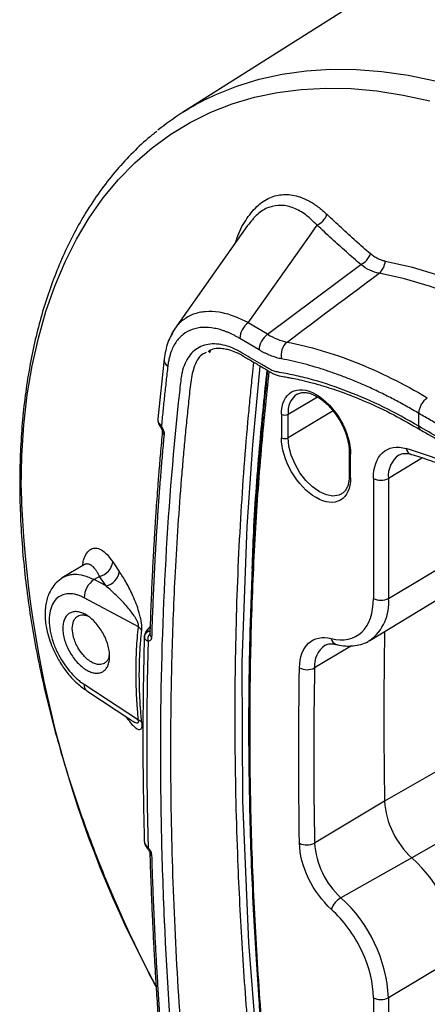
# Model space of a CAD drawing. Header units: millimetres. Extents: x 19 to 819, y 19 to 629.
# Tile 32 of 36: x 665 to 695, y 491 to 564. Entities that reach past the tile are written whole.
import ezdxf

# ---------------------------------------------------------------- set-up
doc = ezdxf.new("R2010")
doc.units = ezdxf.units.MM
doc.header["$LTSCALE"] = 3

msp = doc.modelspace()

# ---------------------------------------------------------------- linework, layer by layer
for p, q in [((693.156, 566.875), (677.388, 556.85)), ((682.241, 541.325), (686.871, 547.904)), ((683.661, 540.481), (690.557, 545.626)), ((683.661, 540.481), (682.241, 541.325)), ((683.036, 539.327), (681.616, 540.171)), ((679.4, 539.251), (679.272, 539.194)), ((679.428, 539.301), (679.379, 539.099)), ((676.028, 538.657), (675.56, 534.228)), ((685.187, 534.569), (687.339, 535.856)), ((688.502, 534.815), (685.187, 532.834)), ((694.833, 533.681), (694.833, 534.627)), ((675.559, 534.226), (675.563, 534.152)), ((684.687, 534.566), (684.687, 532.831)), ((685.187, 532.834), (685.187, 534.569)), ((689.689, 531.763), (689.689, 530.027)), ((689.791, 529.885), (689.791, 531.62)), ((695.105, 531.341), (692.584, 529.834)), ((691.473, 529.828), (691.473, 520.961)), ((692.584, 529.834), (692.584, 520.967)), ((692.584, 520.967), (697.754, 524.058)), ((670.156, 523.481), (668.515, 522.487)), ((672.24, 523.67), (672.723, 522.963)), ((671.265, 522.594), (670.872, 522.359)), ((671.748, 521.889), (670.872, 522.359)), ((671.748, 521.889), (671.265, 522.594)), ((674.138, 518.857), (670.135, 521.005)), ((691.212, 517.865), (696.408, 521.015)), ((674.999, 518.891), (674.693, 518.513)), ((674.571, 518.178), (674.571, 518.175)), ((689.852, 517.461), (687.131, 515.834)), ((708.234, 515.185), (692.301, 505.987)), ((674.138, 511.972), (670.135, 514.61)), ((670.321, 514.132), (673.566, 511.994)), ((673.475, 512.072), (673.571, 512.002)), ((708.406, 509.939), (694.316, 501.805)), ((692.301, 505.987), (687.131, 502.899)), ((674.57, 503.005), (674.571, 502.999)), ((694.316, 501.805), (689.079, 498.855)), ((697.754, 494.56), (692.584, 491.469)), ((691.473, 491.464), (691.473, 482.596)), ((692.584, 491.469), (692.584, 482.602))]:
    msp.add_line(p, q)
at = {"flags": 128}
for points in [[(679.183, 557.864), (679.808, 558.162), (681.391, 558.803), (683.038, 559.315), (684.746, 559.696), (686.511, 559.945), (688.327, 560.062), (690.191, 560.046), (692.099, 559.897), (694.045, 559.617), (696.024, 559.204)], [(665.474, 529.147), (665.525, 531.498), (665.679, 533.784), (665.936, 535.998), (666.294, 538.137), (666.753, 540.194), (667.311, 542.163), (667.968, 544.042), (668.721, 545.823), (669.569, 547.504), (670.51, 549.08), (671.541, 550.547), (672.66, 551.902), (673.864, 553.14), (675.15, 554.26), (676.514, 555.258), (677.954, 556.131), (679.466, 556.878), (681.045, 557.497), (682.689, 557.986), (684.393, 558.344), (686.153, 558.57), (687.964, 558.663), (689.822, 558.624), (691.722, 558.452), (693.66, 558.147), (695.63, 557.712)], [(682.188, 548.511), (679.428, 544.59), (676.807, 540.865)], [(686.871, 547.904), (687.122, 548.261), (687.319, 548.541)], [(692.345, 545.877), (694.252, 545.454), (696.191, 544.88), (698.154, 544.158), (700.136, 543.288), (702.128, 542.276), (704.124, 541.124), (706.116, 539.836), (708.097, 538.418), (710.061, 536.873), (712, 535.209), (713.907, 533.43)], [(713.179, 532.701), (711.297, 534.458), (709.383, 536.101), (707.444, 537.626), (705.488, 539.026), (703.521, 540.297), (701.551, 541.434), (699.585, 542.434), (697.629, 543.292), (695.69, 544.005), (693.776, 544.572), (691.893, 544.989)], [(679.454, 539.2), (679.457, 539.213), (679.459, 539.23)], [(683.113, 484.889), (682.277, 495.551), (681.837, 506.023), (681.795, 516.268), (682.151, 526.279), (682.567, 532.312), (683.123, 538.132)], [(675.83, 533.667), (675.804, 533.635), (675.789, 533.609), (675.784, 533.59), (675.791, 533.578), (675.793, 533.577)], [(689.104, 528.671), (688.928, 528.593), (688.491, 528.528), (688.004, 528.613), (687.491, 528.842), (686.978, 529.205), (686.491, 529.683), (686.054, 530.252), (685.689, 530.884), (685.415, 531.547), (685.244, 532.208), (685.187, 532.834)], [(674.853, 502.562), (674.833, 502.521), (674.824, 502.486), (674.826, 502.46), (674.833, 502.448)]]:
    msp.add_lwpolyline(points, dxfattribs=at)
for centre, radius, start, end in [((688.053, 540.067), 19.885, 116.49111, 128.86433), ((686.652, 549.894), 1.509, 296.25071, 338.13668), ((689.82, 546.987), 1.547, 298.45662, 338.50114), ((691.076, 545.964), 1.272, 310.01345, 356.10789), ((683.143, 540.09), 1.529, 126.14979, 176.97346), ((684.563, 539.246), 1.529, 126.14979, 176.97346), ((685.896, 538.965), 1.232, 130.29182, 194.16192), ((676.602, 538.623), 0.574, 176.62692, 238.52807), ((686.781, 534.747), 1.605, 125.2184, 186.36747), ((684.935, 535.042), 0.536, 242.55881, 298.01848), ((676.157, 533.3), 0.259, 177.87086, 239.7433), ((684.935, 533.307), 0.536, 242.55881, 298.01848), ((689.86, 531.777), 0.171, 184.10077, 246.44296), ((694.417, 532.099), 0.517, 186.11017, 250.4617), ((694.461, 530.035), 1.888, 126.18032, 186.09934), ((689.864, 530.045), 0.176, 185.6335, 245.68664), ((692.023, 530.888), 1.194, 242.55881, 298.01848), ((747.485, 531.559), 82.047, 181.68468, 208.56165), ((670.988, 523.825), 1.262, 282.66663, 352.92172), ((671.47, 523.121), 1.263, 282.69873, 352.79779), ((671.736, 521.011), 1.601, 122.66784, 180.19829), ((689.199, 520.611), 3.404, 306.14137, 6.00024), ((692.023, 522.021), 1.194, 242.55881, 298.01848), ((673.658, 518.185), 0.826, 29.35293, 54.49979), ((674.985, 518.107), 0.418, 89.97532, 172.49618), ((674.968, 518.15), 0.399, 87.4612, 172.60984), ((675.359, 517.99), 0.537, 133.61324, 199.73398), ((675.212, 518.312), 0.236, 181.9946, 243.48761), ((688.895, 518.071), 0.532, 187.30944, 251.77279), ((1064.51, 512.459), 372.265, 179.06687, 180.99611), ((688.982, 515.99), 1.858, 125.53071, 184.82196), ((686.582, 516.871), 1.174, 241.38062, 297.88624), ((1058.98, 509.366), 371.905, 179.00357, 180.99643), ((670.646, 514.534), 0.516, 171.5367, 230.99221), ((673.905, 511.406), 0.611, 39.30596, 67.60505), ((698.473, 506.384), 6.185, 183.68191, 227.76647), ((686.557, 503.971), 1.216, 243.752, 298.14892), ((693.099, 503.283), 5.98, 183.68191, 227.76647), ((675.19, 502.168), 0.216, 187.28359, 247.16044), ((687.271, 494.023), 10.497, 2.93194, 47.84413), ((689.918, 497.429), 1.655, 120.46066, 159.55399), ((681.897, 490.922), 10.701, 2.93194, 47.84413), ((692.023, 492.524), 1.194, 242.55881, 298.01848)]:
    msp.add_arc(centre, radius, start, end)
for points, knots in [([(675.489, 555.467), (675.269, 555.294), (674.602, 554.77), (673.567, 553.769), (672.38, 552.469), (671.272, 551.038), (670.279, 549.542), (669.401, 548), (668.631, 546.43), (667.94, 544.78), (667.329, 543.054), (666.799, 541.255), (666.352, 539.388), (665.987, 537.456), (665.706, 535.464), (665.508, 533.415), (665.395, 531.314), (665.365, 529.166), (665.418, 526.974), (665.554, 524.743), (665.773, 522.477), (666.074, 520.181), (666.455, 517.86), (666.916, 515.519), (667.455, 513.162), (668.071, 510.796), (668.761, 508.425), (669.523, 506.056), (670.355, 503.697), (671.25, 501.359), (672.2, 499.057), (673.188, 496.826), (674.173, 494.747), (674.923, 493.234), (675.343, 492.435), (675.44, 492.249)], [0, 0, 0, 0, 0.016579, 0.050181, 0.084196, 0.118637, 0.153505, 0.184904, 0.216376, 0.247908, 0.27949, 0.311108, 0.342753, 0.374415, 0.406085, 0.437757, 0.469423, 0.501078, 0.532718, 0.56434, 0.595939, 0.627514, 0.659058, 0.690568, 0.722036, 0.753451, 0.7848, 0.816058, 0.847187, 0.878119, 0.908724, 0.938711, 0.967289, 0.992425, 1, 1, 1, 1]), ([(681.308, 547.261), (681.359, 547.424), (681.57, 548.102), (682.124, 549.082), (682.961, 550.083), (683.774, 550.575), (684.451, 550.771), (685.151, 550.839), (685.917, 550.704), (686.724, 550.346), (687.399, 549.917), (687.832, 549.529), (688.052, 549.332)], [0, 0, 0, 0, 0.043525, 0.180545, 0.316795, 0.45318, 0.51961, 0.587035, 0.726637, 0.814705, 0.905621, 1, 1, 1, 1]), ([(687.319, 548.541), (687.046, 548.809), (686.502, 549.344), (685.608, 549.845), (684.686, 550.06), (683.767, 549.912), (682.904, 549.417), (682.426, 548.804), (682.194, 548.506)], [0, 0, 0, 0, 0.171629, 0.341997, 0.510475, 0.67808, 0.84363, 1, 1, 1, 1]), ([(691.259, 546.42), (691.078, 546.576), (690.715, 546.89), (690.177, 547.366), (689.642, 547.848), (689.109, 548.337), (688.578, 548.831), (688.228, 549.165), (688.052, 549.332)], [0, 0, 0, 0, 0.164132, 0.32916, 0.495175, 0.662265, 0.830513, 1, 1, 1, 1]), ([(690.557, 545.626), (690.376, 545.781), (690.013, 546.093), (689.473, 546.567), (688.933, 547.049), (688.393, 547.538), (687.854, 548.036), (687.498, 548.372), (687.319, 548.541)], [0, 0, 0, 0, 0.162427, 0.326537, 0.49234, 0.659845, 0.829062, 1, 1, 1, 1]), ([(692.345, 545.877), (692.297, 545.887), (692.201, 545.907), (692.059, 545.95), (691.919, 546.002), (691.736, 546.087), (691.512, 546.216), (691.344, 546.351), (691.259, 546.42)], [0, 0, 0, 0, 0.125008, 0.249581, 0.374109, 0.498984, 0.748045, 1, 1, 1, 1]), ([(682.241, 541.325), (681.875, 541.506), (681.143, 541.868), (680.077, 542.137), (679.073, 542.188), (678.161, 541.995), (677.387, 541.546), (676.842, 541.006), (676.637, 540.543), (676.569, 540.388)], [0, 0, 0, 0, 0.1528507, 0.305997, 0.4594182, 0.6131044, 0.7673313, 0.9218706, 1, 1, 1, 1]), ([(676.826, 540.892), (676.632, 540.569), (676.246, 539.925), (676.101, 539.079), (676.028, 538.657)], [0, 0, 0, 0, 0.5019963, 1, 1, 1, 1]), ([(681.616, 540.171), (681.545, 540.212), (681.404, 540.295), (681.192, 540.407), (680.982, 540.51), (680.773, 540.603), (680.567, 540.686), (680.362, 540.759), (680.159, 540.822), (679.957, 540.876), (679.523, 540.97), (678.878, 541.023), (678.09, 540.869), (677.41, 540.499), (676.957, 540.005), (676.675, 539.514), (676.523, 539.144), (676.419, 538.793), (676.348, 538.473), (676.317, 538.247), (676.302, 538.134)], [0, 0, 0, 0, 0.0282015, 0.056213, 0.0840712, 0.1118129, 0.1394758, 0.1670978, 0.1947168, 0.2223709, 0.2500979, 0.3756274, 0.4996886, 0.6250998, 0.7494922, 0.8119841, 0.874454, 0.9162853, 0.9580755, 1, 1, 1, 1]), ([(694.833, 533.681), (693.96, 534.197), (693.084, 534.671), (691.344, 535.524), (690.479, 535.904), (688.756, 536.574), (687.899, 536.862), (686.63, 537.218), (686.21, 537.325), (685.373, 537.513), (684.957, 537.594), (684.44, 537.682), (684.336, 537.701), (684.126, 537.756), (684.018, 537.796), (683.797, 537.906), (683.685, 537.972), (683.46, 538.105), (683.347, 538.172), (682.784, 538.506), (682.334, 538.772), (681.771, 539.107), (681.658, 539.173), (681.434, 539.296), (681.322, 539.352), (680.988, 539.504), (680.766, 539.585), (680.327, 539.706), (680.106, 539.745), (679.686, 539.774), (679.485, 539.765), (679.099, 539.702), (678.914, 539.648), (678.569, 539.493), (678.41, 539.394), (678.119, 539.153), (677.986, 539.011), (677.749, 538.686), (677.647, 538.505), (677.476, 538.109), (677.406, 537.894), (677.327, 537.546), (677.305, 537.426), (677.27, 537.179), (677.257, 537.052), (677.186, 536.423), (677.131, 535.919), (676.648, 531.371), (676.323, 527.251), (675.882, 518.885), (675.767, 514.635), (675.751, 508.159), (675.772, 505.983), (675.866, 501.603), (675.939, 499.399), (676.237, 492.749), (676.54, 488.262), (676.999, 483.155), (677.078, 482.303), (677.16, 481.448), (677.202, 481.021), (677.216, 480.879), (677.243, 480.594), (677.257, 480.451), (677.305, 480.021), (677.351, 479.727), (677.48, 479.136), (677.56, 478.838), (677.755, 478.235), (677.869, 477.93), (678.125, 477.332), (678.267, 477.037), (678.578, 476.458), (678.748, 476.172), (679.109, 475.622), (679.299, 475.359), (679.696, 474.857), (679.904, 474.618), (680.336, 474.168), (680.557, 473.961), (681.004, 473.583), (681.231, 473.411), (681.693, 473.105), (681.926, 472.972), (682.391, 472.699), (682.623, 472.56), (683.088, 472.285), (683.32, 472.147), (683.669, 471.94), (683.785, 471.872), (684.016, 471.712), (684.132, 471.621), (684.36, 471.411), (684.474, 471.294), (684.702, 471.06), (684.816, 470.945), (685.388, 470.374), (685.847, 469.93), (687.231, 468.633), (688.162, 467.816), (690.04, 466.278), (690.987, 465.556), (692.898, 464.208), (693.865, 463.582), (694.833, 463.009)], [0, 0, 0, 0, 0.03125, 0.03125, 0.0625, 0.0625, 0.09375, 0.09375, 0.109375, 0.109375, 0.125, 0.125, 0.128906, 0.128906, 0.132813, 0.132813, 0.136719, 0.136719, 0.140625, 0.140625, 0.15625, 0.15625, 0.160156, 0.160156, 0.164063, 0.164063, 0.171875, 0.171875, 0.179688, 0.179688, 0.1875, 0.1875, 0.195313, 0.195313, 0.203125, 0.203125, 0.210938, 0.210938, 0.21875, 0.21875, 0.226563, 0.226563, 0.230469, 0.230469, 0.234375, 0.234375, 0.25, 0.25, 0.375, 0.375, 0.5, 0.5, 0.5625, 0.5625, 0.625, 0.625, 0.75, 0.75, 0.765625, 0.773438, 0.773438, 0.777344, 0.777344, 0.78125, 0.78125, 0.789063, 0.789063, 0.796875, 0.796875, 0.804688, 0.804688, 0.8125, 0.8125, 0.820313, 0.820313, 0.828125, 0.828125, 0.835938, 0.835938, 0.84375, 0.84375, 0.851563, 0.851563, 0.859375, 0.859375, 0.867188, 0.867188, 0.875, 0.875, 0.878906, 0.878906, 0.882813, 0.882813, 0.886719, 0.886719, 0.890625, 0.890625, 0.90625, 0.90625, 0.9375, 0.9375, 0.96875, 0.96875, 1, 1, 1, 1]), ([(685.099, 539.905), (686.761, 539.588), (688.47, 539.082), (691.936, 537.703), (693.693, 536.83), (695.449, 535.786)], [0, 0, 0, 0, 0.5, 0.5, 1, 1, 1, 1]), ([(679.14, 539.134), (679.066, 539.105), (678.671, 538.948), (678.231, 538.213), (677.967, 536.936), (677.845, 535.528), (677.688, 534.109), (677.551, 532.675), (677.42, 531.237), (677.147, 528.006), (676.826, 523.176), (676.569, 516.672), (676.466, 509.586), (676.573, 501.634), (676.975, 492.778), (677.451, 486.228), (677.854, 482.064), (677.963, 480.68), (678.127, 479.565), (678.428, 478.461), (679.02, 477.069), (680.02, 475.544), (681.083, 474.423), (682.093, 473.717), (682.993, 473.2), (684.003, 472.642), (685.058, 471.792), (686.084, 470.707), (687.108, 469.756), (688.133, 468.828), (689.167, 467.944), (690.678, 466.715), (692.688, 465.211), (694.36, 464.174), (695.199, 463.654)], [0, 0, 0, 0, 0.004135, 0.022035, 0.039081, 0.057554, 0.076028, 0.0945, 0.112972, 0.131442, 0.218465, 0.296108, 0.373769, 0.478453, 0.583058, 0.687664, 0.707291, 0.726841, 0.735903, 0.744845, 0.762731, 0.780619, 0.798506, 0.810515, 0.823617, 0.836803, 0.853517, 0.868655, 0.883762, 0.898818, 0.913843, 0.928856, 0.964293, 1, 1, 1, 1]), ([(679.357, 539.291), (679.487, 539.343), (679.752, 539.45), (680.189, 539.46), (680.59, 539.403), (680.988, 539.294), (681.457, 539.111), (682.072, 538.755), (682.773, 538.334), (683.507, 537.912), (684.206, 537.473), (684.746, 537.37), (685.165, 537.299), (685.564, 537.221), (686.082, 537.112), (686.794, 536.941), (687.816, 536.658), (689.194, 536.207), (690.973, 535.499), (692.927, 534.59), (694.289, 533.799), (694.943, 533.419)], [0, 0, 0, 0, 0.036595, 0.074818, 0.104771, 0.12589, 0.15813, 0.195481, 0.239929, 0.28567, 0.328243, 0.365222, 0.387791, 0.409455, 0.442439, 0.488179, 0.546669, 0.637798, 0.748766, 0.879556, 1, 1, 1, 1]), ([(684.701, 538.664), (684.641, 538.676), (684.522, 538.7), (684.34, 538.748), (684.157, 538.805), (683.973, 538.87), (683.788, 538.943), (683.602, 539.026), (683.414, 539.117), (683.225, 539.217), (683.099, 539.29), (683.036, 539.327)], [0, 0, 0, 0, 0.1117971, 0.2230674, 0.3339618, 0.4446326, 0.5552334, 0.6659178, 0.776839, 0.8881495, 1, 1, 1, 1]), ([(712.882, 461.563), (712.796, 461.612), (712.406, 461.836), (711.718, 462.234), (710.8, 462.765), (709.961, 462.835), (708.419, 463.163), (706.14, 463.783), (703.083, 465.022), (699.981, 466.637), (697.368, 468.31), (695.272, 469.848), (693.686, 471.11), (692.126, 472.459), (690.603, 473.852), (689.1, 475.422), (687.79, 476.042), (686.812, 476.602), (686.136, 477.045), (685.472, 477.63), (684.826, 478.339), (684.23, 479.153), (683.716, 480.039), (683.304, 480.95), (682.947, 482.02), (682.766, 483.21), (682.657, 484.516), (682.525, 485.848), (682.406, 487.175), (682.138, 490.269), (681.785, 495.103), (681.418, 502.349), (681.233, 510.211), (681.302, 518.633), (681.638, 526.734), (682.067, 532.471), (682.399, 535.964), (682.531, 537.271), (682.62, 538.083), (682.656, 538.407)], [0, 0, 0, 0, 0.003186, 0.014566, 0.025784, 0.036962, 0.04819, 0.086256, 0.124718, 0.163368, 0.20201, 0.222189, 0.242281, 0.262258, 0.28209, 0.301714, 0.321693, 0.330186, 0.338341, 0.346862, 0.355678, 0.364657, 0.373663, 0.382556, 0.3912, 0.404382, 0.417993, 0.431627, 0.445265, 0.458907, 0.527168, 0.5955, 0.686671, 0.777856, 0.868995, 0.955021, 0.971904, 0.98878, 1, 1, 1, 1]), ([(694.833, 534.627), (694.677, 534.72), (694.364, 534.904), (693.895, 535.17), (693.426, 535.429), (692.958, 535.678), (692.49, 535.919), (692.023, 536.151), (691.557, 536.375), (691.091, 536.59), (690.626, 536.796), (690.161, 536.994), (689.568, 537.235), (688.85, 537.51), (688.008, 537.803), (687.172, 538.065), (686.342, 538.297), (685.517, 538.5), (684.974, 538.609), (684.701, 538.664)], [0, 0, 0, 0, 0.04553, 0.091014, 0.136462, 0.181885, 0.227293, 0.272696, 0.318105, 0.36353, 0.408982, 0.45447, 0.500007, 0.583441, 0.666749, 0.749994, 0.833242, 0.916556, 1, 1, 1, 1]), ([(676.302, 538.134), (676.259, 537.764), (676.175, 537.024), (676.054, 535.909), (675.939, 534.79), (675.866, 534.042), (675.83, 533.667)], [0, 0, 0, 0, 0.2500035, 0.5000001, 0.7499966, 1, 1, 1, 1]), ([(683.666, 537.818), (683.634, 537.524), (683.542, 536.689), (683.413, 535.405), (683.285, 534.071), (683.187, 532.981), (683.105, 532.029), (683.029, 531.108), (682.955, 530.17), (682.759, 527.532), (682.515, 523.376), (682.317, 517.648), (682.239, 511.561), (682.318, 504.873), (682.544, 498.93), (682.802, 494.396), (682.966, 491.973), (683.1, 490.179), (683.208, 488.808), (683.352, 487.075), (683.538, 484.978), (683.686, 483.453), (683.766, 482.631)], [0, 0, 0, 0, 0.017081, 0.048555, 0.074165, 0.093915, 0.111137, 0.128662, 0.14649, 0.164579, 0.278493, 0.380201, 0.48191, 0.611354, 0.740797, 0.797723, 0.849961, 0.867549, 0.891325, 0.921327, 0.957552, 1, 1, 1, 1]), ([(683.867, 482.527), (683.633, 485.039), (683.175, 489.968), (682.711, 497.259), (682.43, 504.409), (682.337, 511.502), (682.433, 518.486), (682.718, 525.309), (683.16, 531.741), (683.587, 535.825), (683.788, 537.752)], [0, 0, 0, 0, 0.129765, 0.254556, 0.381908, 0.509115, 0.636344, 0.763672, 0.888474, 1, 1, 1, 1]), ([(682.53, 523.179), (682.564, 524.076), (682.684, 527.228), (683.045, 532.122), (683.452, 536.06), (683.635, 537.835)], [0, 0, 0, 0, 0.179294, 0.630177, 1, 1, 1, 1]), ([(684.687, 534.566), (684.687, 536.193), (685.831, 536.853), (688.648, 535.227), (689.791, 533.246), (689.791, 531.62)], [0, 0, 0, 0, 0.5, 0.5, 1, 1, 1, 1]), ([(685.856, 536.05), (685.87, 536.06), (685.963, 536.131), (686.172, 536.178), (686.49, 536.186), (686.833, 536.108), (687.192, 535.957), (687.554, 535.736), (687.906, 535.457), (688.213, 535.159), (688.478, 534.853), (688.736, 534.516), (688.896, 534.254), (688.988, 534.103)], [0, 0, 0, 0, 0.021794, 0.146671, 0.256319, 0.36094, 0.463586, 0.564153, 0.660582, 0.755661, 0.825622, 0.899689, 1, 1, 1, 1]), ([(694.833, 534.627), (694.834, 534.649), (694.835, 534.697), (694.843, 534.778), (694.861, 534.876), (694.891, 534.99), (694.938, 535.119), (695.003, 535.26), (695.089, 535.407), (695.195, 535.55), (695.317, 535.683), (695.405, 535.752), (695.449, 535.786)], [0, 0, 0, 0, 0.055257, 0.120739, 0.196971, 0.284299, 0.382731, 0.491772, 0.610259, 0.736282, 0.867227, 1, 1, 1, 1]), ([(705.234, 526.81), (705.082, 526.955), (704.778, 527.243), (704.318, 527.668), (703.858, 528.086), (703.395, 528.496), (702.93, 528.9), (702.464, 529.297), (701.996, 529.686), (701.526, 530.069), (701.055, 530.444), (700.581, 530.813), (699.974, 531.274), (699.233, 531.819), (698.357, 532.435), (697.479, 533.025), (696.599, 533.587), (695.717, 534.124), (695.128, 534.459), (694.833, 534.627)], [0, 0, 0, 0, 0.0455298, 0.0910135, 0.1364613, 0.1818837, 0.2272911, 0.272694, 0.3181027, 0.3635276, 0.4089793, 0.4544681, 0.5000044, 0.5834388, 0.6667468, 0.7499928, 0.8332408, 0.9165551, 1, 1, 1, 1]), ([(675.557, 534.156), (675.563, 534.088), (675.575, 533.964), (675.657, 533.77), (675.739, 533.651), (675.787, 533.582)], [0, 0, 0, 0, 0.337284, 0.616314, 1, 1, 1, 1]), ([(675.563, 534.152), (675.563, 534.131), (675.564, 534.066), (675.613, 533.95), (675.702, 533.808), (675.788, 533.714), (675.83, 533.667)], [0, 0, 0, 0, 0.13416, 0.429078, 0.719845, 1, 1, 1, 1]), ([(688.988, 534.103), (689.093, 533.908), (689.24, 533.635), (689.407, 533.22), (689.525, 532.871), (689.622, 532.468), (689.681, 532.092), (689.684, 531.867), (689.685, 531.765)], [0, 0, 0, 0, 0.24837, 0.348634, 0.512968, 0.680161, 0.855844, 1, 1, 1, 1]), ([(675.897, 533.275), (675.849, 532.741), (675.757, 531.741), (675.641, 530.333), (675.547, 529.124), (675.474, 528.116), (675.416, 527.285), (675.361, 526.442), (675.297, 525.419), (675.22, 524.07), (675.136, 522.416), (675.049, 520.455), (675.002, 519.037), (674.977, 518.278)], [0, 0, 0, 0, 0.108883, 0.204048, 0.285495, 0.353226, 0.407238, 0.452482, 0.522316, 0.611986, 0.721489, 0.850828, 1, 1, 1, 1]), ([(675.787, 533.582), (675.809, 533.548), (675.841, 533.5), (675.869, 533.435), (675.884, 533.395), (675.892, 533.362), (675.897, 533.337), (675.898, 533.319), (675.898, 533.313), (675.898, 533.31)], [0, 0, 0, 0, 0.314857, 0.453357, 0.579822, 0.696272, 0.803948, 0.9045, 1, 1, 1, 1]), ([(675.83, 533.667), (675.846, 533.644), (675.878, 533.598), (675.92, 533.524), (675.956, 533.448), (675.995, 533.345), (676.03, 533.214), (676.028, 533.123), (676.026, 533.077)], [0, 0, 0, 0, 0.1271955, 0.2515473, 0.3751882, 0.5002877, 0.7502216, 1, 1, 1, 1]), ([(694.833, 463.009), (696.678, 461.974), (698.512, 461.13), (701.247, 460.151), (702.157, 459.873), (703.509, 459.537), (703.957, 459.438), (704.626, 459.309), (704.848, 459.27), (705.181, 459.216), (705.292, 459.198), (705.513, 459.165), (705.624, 459.147), (705.793, 459.105), (705.849, 459.088), (705.965, 459.045), (706.023, 459.019), (706.2, 458.933), (706.32, 458.865), (706.678, 458.663), (706.917, 458.529), (707.396, 458.26), (707.635, 458.126), (708.113, 457.857), (708.352, 457.716), (708.829, 457.484), (709.067, 457.39), (709.537, 457.247), (709.765, 457.198), (710.429, 457.125), (710.85, 457.173), (711.402, 457.379), (711.574, 457.472), (711.894, 457.703), (712.039, 457.84), (712.297, 458.152), (712.41, 458.328), (712.603, 458.721), (712.683, 458.936), (712.775, 459.277), (712.801, 459.394), (712.843, 459.634), (712.859, 459.759), (712.902, 460.135), (712.931, 460.385), (713.016, 461.138), (713.071, 461.64), (713.339, 464.161), (713.526, 466.197), (713.848, 470.3), (713.982, 472.367), (714.305, 478.62), (714.415, 482.854), (714.419, 489.304), (714.394, 491.47), (714.29, 495.828), (714.212, 498.02), (713.897, 504.637), (713.581, 509.104), (713.106, 514.181), (713.051, 514.746), (712.967, 515.594), (712.938, 515.877), (712.883, 516.442), (712.856, 516.725), (712.766, 517.3), (712.703, 517.591), (712.545, 518.181), (712.448, 518.481), (712.223, 519.078), (712.096, 519.373), (711.813, 519.955), (711.658, 520.243), (711.149, 521.088), (710.766, 521.61), (710.135, 522.325), (709.917, 522.55), (709.473, 522.962), (709.246, 523.151), (708.783, 523.496), (708.547, 523.649), (708.076, 523.922), (707.84, 524.05), (707.369, 524.316), (707.133, 524.448), (706.78, 524.647), (706.662, 524.713), (706.427, 524.846), (706.309, 524.91), (706.074, 525.051), (705.957, 525.129), (705.724, 525.312), (705.608, 525.419), (705.379, 525.641), (705.265, 525.754), (705.036, 525.975), (704.922, 526.085), (704.347, 526.631), (703.885, 527.056), (702.491, 528.298), (701.55, 529.083), (699.647, 530.564), (698.682, 531.262), (696.754, 532.552), (695.793, 533.142), (694.833, 533.681)], [0, 0, 0, 0, 0.0625, 0.0625, 0.09375, 0.09375, 0.109375, 0.109375, 0.117187, 0.117187, 0.121094, 0.121094, 0.125, 0.125, 0.126953, 0.126953, 0.128906, 0.128906, 0.132812, 0.132812, 0.140625, 0.140625, 0.148437, 0.148437, 0.15625, 0.15625, 0.164062, 0.164062, 0.171875, 0.171875, 0.1875, 0.1875, 0.195312, 0.195312, 0.203125, 0.203125, 0.210937, 0.210937, 0.21875, 0.21875, 0.222656, 0.222656, 0.226562, 0.226562, 0.234375, 0.234375, 0.25, 0.25, 0.3125, 0.3125, 0.375, 0.375, 0.5, 0.5, 0.5625, 0.5625, 0.625, 0.625, 0.75, 0.75, 0.765625, 0.765625, 0.773437, 0.773437, 0.78125, 0.78125, 0.789062, 0.789062, 0.796875, 0.796875, 0.804687, 0.804687, 0.8125, 0.8125, 0.828125, 0.828125, 0.835937, 0.835937, 0.84375, 0.84375, 0.851562, 0.851562, 0.859375, 0.859375, 0.867187, 0.867187, 0.871094, 0.871094, 0.875, 0.875, 0.878906, 0.878906, 0.882812, 0.882812, 0.886719, 0.886719, 0.890625, 0.890625, 0.90625, 0.90625, 0.9375, 0.9375, 0.96875, 0.96875, 1, 1, 1, 1]), ([(694.953, 533.433), (694.941, 533.44), (694.918, 533.453), (694.89, 533.483), (694.869, 533.515), (694.854, 533.55), (694.843, 533.584), (694.837, 533.618), (694.834, 533.65), (694.834, 533.671), (694.833, 533.681)], [0, 0, 0, 0, 0.16556, 0.320428, 0.463651, 0.594751, 0.713642, 0.820528, 0.915809, 1, 1, 1, 1]), ([(694.946, 533.42), (695.482, 533.116), (696.678, 532.44), (698.466, 531.246), (700.236, 529.956), (701.786, 528.722), (703.092, 527.609), (704.152, 526.65), (705.068, 525.797), (705.984, 524.855), (707.077, 524.313), (708.191, 523.684), (709.288, 523.008), (710.265, 522.06), (711.07, 521.034), (711.711, 519.971), (712.217, 518.862), (712.592, 517.676), (712.841, 515.712), (713.082, 512.877), (713.422, 509.005), (713.667, 505.484), (713.841, 502.54), (713.949, 500.415), (714.026, 498.669), (714.088, 497.05), (714.148, 495.242), (714.206, 492.92), (714.25, 490.147), (714.263, 487.122), (714.24, 484.057), (714.18, 481.027), (714.061, 477.259), (713.839, 472.716), (713.525, 468.304), (713.206, 464.746), (712.987, 462.536), (712.801, 460.851), (712.705, 459.632), (712.335, 458.697), (711.908, 458.346), (711.696, 458.172)], [0, 0, 0, 0, 0.0222319, 0.0495445, 0.0742928, 0.0962832, 0.1149652, 0.1300413, 0.1419677, 0.1548597, 0.1702127, 0.1859031, 0.2010978, 0.2155842, 0.2284892, 0.2400972, 0.252047, 0.2647552, 0.2783, 0.3188132, 0.363599, 0.4126396, 0.4419327, 0.4669871, 0.487597, 0.5037644, 0.5244549, 0.5519694, 0.5867527, 0.6241395, 0.6613407, 0.6983587, 0.7352006, 0.8004694, 0.8678636, 0.9023724, 0.9367555, 0.9535982, 0.969633, 0.9849303, 1, 1, 1, 1]), ([(676.026, 533.077), (675.986, 532.632), (675.904, 531.742), (675.791, 530.4), (675.685, 529.054), (675.586, 527.702), (675.495, 526.346), (675.412, 524.985), (675.335, 523.618), (675.267, 522.247), (675.206, 520.87), (675.151, 519.489), (675.122, 518.564), (675.107, 518.101)], [0, 0, 0, 0, 0.090935, 0.181855, 0.272762, 0.363661, 0.454554, 0.545446, 0.636339, 0.727238, 0.818145, 0.909065, 1, 1, 1, 1]), ([(689.791, 529.885), (689.791, 529.103), (689.523, 528.509), (688.565, 527.956), (687.916, 528.02), (686.563, 528.802), (685.913, 529.487), (684.956, 531.145), (684.687, 532.049), (684.687, 532.831)], [0, 0, 0, 0, 0.25, 0.25, 0.5, 0.5, 0.75, 0.75, 1, 1, 1, 1]), ([(691.473, 529.828), (691.473, 530.657), (691.711, 531.325), (692.591, 532.127), (693.207, 532.239), (693.902, 532.044)], [0, 0, 0, 0, 0.5, 0.5, 1, 1, 1, 1]), ([(704.878, 525.963), (704.266, 526.467), (702.65, 527.797), (699.967, 529.488), (696.895, 531.076), (694.897, 531.722), (693.902, 532.044)], [0, 0, 0, 0, 0.169325, 0.446949, 0.724572, 1, 1, 1, 1]), ([(693.349, 531.554), (693.36, 531.562), (693.439, 531.624), (693.605, 531.668), (693.892, 531.68), (694.107, 531.66), (694.236, 531.613), (694.244, 531.61)], [0, 0, 0, 0, 0.055803, 0.412873, 0.702515, 0.981434, 1, 1, 1, 1]), ([(694.243, 531.61), (694.668, 531.484), (695.533, 531.226), (696.864, 530.711), (698.224, 530.099), (699.593, 529.39), (700.966, 528.588), (702.337, 527.695), (703.701, 526.713), (704.948, 525.74), (705.731, 525.06), (706.069, 524.766)], [0, 0, 0, 0, 0.110495, 0.225345, 0.340108, 0.454807, 0.569454, 0.68405, 0.798584, 0.913027, 1, 1, 1, 1]), ([(689.685, 530.03), (689.686, 530.005), (689.693, 529.848), (689.66, 529.594), (689.586, 529.278), (689.462, 529.014), (689.305, 528.803), (689.169, 528.717), (689.101, 528.675)], [0, 0, 0, 0, 0.035398, 0.218361, 0.403834, 0.594165, 0.796364, 1, 1, 1, 1]), ([(670.006, 523.391), (670.031, 523.531), (670.102, 523.925), (670.317, 524.347), (670.626, 524.653), (670.992, 524.725), (671.395, 524.577), (671.817, 524.24), (672.1, 523.859), (672.24, 523.67)], [0, 0, 0, 0, 0.084111, 0.237018, 0.389425, 0.542056, 0.694541, 0.847988, 1, 1, 1, 1]), ([(670.165, 523.487), (670.184, 523.496), (670.221, 523.515), (670.28, 523.531), (670.342, 523.536), (670.406, 523.53), (670.474, 523.513), (670.544, 523.483), (670.617, 523.44), (670.699, 523.379), (670.793, 523.293), (670.9, 523.172), (671.016, 523.017), (671.138, 522.827), (671.222, 522.673), (671.265, 522.594)], [0, 0, 0, 0, 0.057624, 0.116522, 0.176705, 0.238182, 0.300965, 0.365061, 0.43048, 0.49723, 0.584798, 0.678857, 0.77941, 0.886458, 1, 1, 1, 1]), ([(674.378, 518.59), (674.38, 518.614), (674.385, 518.661), (674.388, 518.738), (674.388, 518.818), (674.385, 518.903), (674.378, 518.992), (674.369, 519.085), (674.356, 519.182), (674.328, 519.362), (674.271, 519.638), (674.151, 520.074), (673.969, 520.602), (673.739, 521.151), (673.489, 521.674), (673.24, 522.135), (672.983, 522.573), (672.811, 522.831), (672.723, 522.963)], [0, 0, 0, 0, 0.015438, 0.030642, 0.04578, 0.061022, 0.076533, 0.092472, 0.108982, 0.126193, 0.184625, 0.251491, 0.365865, 0.500977, 0.620115, 0.750552, 0.872285, 1, 1, 1, 1]), ([(668.548, 522.507), (668.382, 522.388), (668.07, 522.165), (667.732, 521.718), (667.508, 521.278), (667.365, 520.847), (667.283, 520.438), (667.243, 520.01), (667.244, 519.386), (667.353, 518.643), (667.591, 517.819), (667.886, 517.082), (668.302, 516.291), (668.853, 515.489), (669.505, 514.747), (669.987, 514.387), (670.222, 514.212)], [0, 0, 0, 0, 0.0754868, 0.1415643, 0.1980279, 0.2449527, 0.2930811, 0.3336541, 0.387652, 0.4953991, 0.5614358, 0.6355332, 0.717712, 0.8080257, 0.9065273, 1, 1, 1, 1]), ([(668.547, 522.503), (668.617, 522.542), (668.777, 522.633), (669.068, 522.721), (669.5, 522.772), (670.103, 522.708), (670.605, 522.48), (670.872, 522.359)], [0, 0, 0, 0, 0.112716, 0.258904, 0.420797, 0.692809, 1, 1, 1, 1]), ([(674.138, 518.857), (674.141, 518.869), (674.146, 518.892), (674.148, 518.935), (674.146, 518.981), (674.138, 519.032), (674.124, 519.086), (674.106, 519.145), (674.082, 519.207), (674.053, 519.274), (674.019, 519.344), (673.954, 519.467), (673.842, 519.649), (673.65, 519.923), (673.383, 520.261), (673.071, 520.615), (672.736, 520.967), (672.422, 521.277), (672.087, 521.591), (671.868, 521.783), (671.748, 521.889)], [0, 0, 0, 0, 0.010049, 0.019819, 0.029689, 0.040026, 0.051153, 0.063328, 0.076751, 0.091569, 0.107894, 0.125807, 0.181804, 0.250823, 0.362378, 0.500484, 0.615776, 0.750271, 0.862298, 1, 1, 1, 1]), ([(670.135, 521.005), (670.092, 521.027), (670.007, 521.072), (669.88, 521.129), (669.755, 521.179), (669.63, 521.221), (669.507, 521.256), (669.274, 521.307), (668.942, 521.332), (668.525, 521.247), (668.14, 521.025), (667.817, 520.632), (667.602, 520.071), (667.527, 519.367), (667.602, 518.572), (667.817, 517.753), (668.14, 516.974), (668.525, 516.292), (668.942, 515.709), (669.313, 515.293), (669.629, 514.995), (669.88, 514.786), (670.05, 514.668), (670.135, 514.61)], [0, 0, 0, 0, 0.015512, 0.030959, 0.046374, 0.061791, 0.077244, 0.092768, 0.150562, 0.208398, 0.274994, 0.346717, 0.422315, 0.500012, 0.57771, 0.653308, 0.725031, 0.791627, 0.849419, 0.907257, 0.938207, 0.96903, 1, 1, 1, 1]), ([(688.368, 518.003), (689.262, 517.781), (690.049, 517.95), (691.17, 519.017), (691.473, 519.887), (691.473, 520.961)], [0, 0, 0, 0, 0.5, 0.5, 1, 1, 1, 1]), ([(668.56, 518.749), (668.56, 518.882), (668.582, 519.134), (668.681, 519.457), (668.842, 519.714), (669.057, 519.895), (669.321, 519.99), (669.62, 520), (669.946, 519.921), (670.285, 519.758), (670.623, 519.516), (670.949, 519.206), (671.249, 518.837), (671.513, 518.427), (671.728, 517.988), (671.889, 517.54), (671.987, 517.098), (672.021, 516.68), (671.987, 516.302), (671.889, 515.978), (671.728, 515.722), (671.513, 515.541), (671.249, 515.445), (670.949, 515.435), (670.623, 515.515), (670.285, 515.677), (669.946, 515.92), (669.62, 516.23), (669.321, 516.598), (669.057, 517.009), (668.842, 517.447), (668.681, 517.896), (668.581, 518.338), (668.56, 518.616), (668.56, 518.749)], [0, 0, 0, 0, 0.031234, 0.062504, 0.093752, 0.125001, 0.15625, 0.187502, 0.218752, 0.250005, 0.281256, 0.312508, 0.343758, 0.375008, 0.406256, 0.437505, 0.468752, 0.499999, 0.531246, 0.562494, 0.593741, 0.624991, 0.65624, 0.687491, 0.718742, 0.749994, 0.781245, 0.812497, 0.843747, 0.874998, 0.906246, 0.937494, 0.96873, 1, 1, 1, 1]), ([(669.255, 518.749), (669.274, 518.946), (669.303, 519.245), (669.476, 519.52), (669.689, 519.704), (669.975, 519.764), (670.232, 519.738), (670.354, 519.679), (670.379, 519.667)], [0, 0, 0, 0, 0.275777, 0.420134, 0.568385, 0.807063, 0.960828, 1, 1, 1, 1]), ([(671.983, 516.864), (671.97, 516.746), (671.946, 516.527), (671.799, 516.311), (671.588, 516.126), (671.302, 516.059), (670.961, 516.118), (670.638, 516.265), (670.316, 516.507), (669.974, 516.859), (669.689, 517.272), (669.476, 517.711), (669.303, 518.195), (669.274, 518.529), (669.255, 518.749)], [0, 0, 0, 0, 0.077015, 0.143679, 0.212141, 0.322363, 0.393371, 0.474831, 0.556293, 0.627301, 0.737521, 0.805984, 0.872648, 1, 1, 1, 1]), ([(674.138, 511.972), (674.121, 512.145), (674.088, 512.491), (674.048, 513.006), (674.015, 513.517), (673.99, 514.024), (673.971, 514.528), (673.96, 515.027), (673.956, 515.646), (673.965, 516.381), (673.999, 517.222), (674.054, 518.05), (674.11, 518.588), (674.138, 518.857)], [0, 0, 0, 0, 0.071477, 0.142901, 0.214295, 0.285681, 0.35708, 0.428515, 0.500007, 0.625051, 0.749986, 0.87493, 1, 1, 1, 1]), ([(674.378, 511.794), (674.362, 511.964), (674.329, 512.306), (674.29, 512.814), (674.257, 513.319), (674.232, 513.82), (674.214, 514.317), (674.203, 514.81), (674.199, 515.299), (674.203, 515.783), (674.214, 516.263), (674.232, 516.739), (674.257, 517.209), (674.29, 517.675), (674.329, 518.136), (674.362, 518.439), (674.378, 518.59)], [0, 0, 0, 0, 0.071419, 0.142842, 0.214269, 0.285699, 0.357132, 0.428565, 0.5, 0.571435, 0.642869, 0.714301, 0.785731, 0.857158, 0.928581, 1, 1, 1, 1]), ([(674.571, 518.175), (674.548, 517.302), (674.504, 515.625), (674.473, 513.246), (674.461, 511.168), (674.464, 509.451), (674.474, 508.157), (674.485, 507.176), (674.497, 506.32), (674.514, 505.339), (674.538, 504.213), (674.56, 503.412), (674.57, 503.005)], [0, 0, 0, 0, 0.175226, 0.336889, 0.474261, 0.587341, 0.676131, 0.728855, 0.779995, 0.844009, 0.9209, 1, 1, 1, 1]), ([(674.853, 517.808), (674.833, 517.815), (674.792, 517.829), (674.736, 517.861), (674.685, 517.9), (674.631, 517.958), (674.581, 518.045), (674.574, 518.12), (674.57, 518.162)], [0, 0, 0, 0, 0.116085, 0.238155, 0.36636, 0.500642, 0.726285, 1, 1, 1, 1]), ([(674.694, 518.514), (674.686, 518.503), (674.67, 518.482), (674.635, 518.419), (674.606, 518.352), (674.593, 518.306), (674.586, 518.28)], [0, 0, 0, 0, 0.272677, 0.545798, 0.745957, 1, 1, 1, 1]), ([(674.7, 518.51), (674.711, 518.525), (674.743, 518.571), (674.835, 518.589), (674.939, 518.581), (675, 518.559), (675.032, 518.548)], [0, 0, 0, 0, 0.202225, 0.574635, 0.778245, 1, 1, 1, 1]), ([(675.107, 518.101), (675.106, 518.083), (675.103, 518.048), (675.094, 517.999), (675.079, 517.955), (675.058, 517.916), (675.021, 517.866), (674.958, 517.817), (674.888, 517.811), (674.853, 517.808)], [0, 0, 0, 0, 0.099962, 0.198643, 0.297339, 0.397346, 0.499908, 0.74702, 1, 1, 1, 1]), ([(686.02, 515.841), (686.033, 516.632), (686.269, 517.269), (687.114, 518.048), (687.702, 518.169), (688.368, 518.003)], [0, 0, 0, 0, 0.5, 0.5, 1, 1, 1, 1]), ([(688.73, 517.572), (688.766, 517.561), (688.996, 517.491), (689.42, 517.445), (689.996, 517.444), (690.553, 517.561), (690.963, 517.704), (691.159, 517.843), (691.199, 517.872)], [0, 0, 0, 0, 0.0405465, 0.2615377, 0.4842488, 0.7096411, 0.9405159, 1, 1, 1, 1]), ([(674.853, 517.808), (674.841, 517.354), (674.816, 516.445), (674.787, 515.075), (674.766, 513.702), (674.751, 512.325), (674.744, 510.943), (674.744, 509.557), (674.751, 508.167), (674.766, 506.772), (674.787, 505.373), (674.816, 503.97), (674.841, 503.032), (674.853, 502.562)], [0, 0, 0, 0, 0.090934, 0.181853, 0.272761, 0.36366, 0.454554, 0.545446, 0.63634, 0.727239, 0.818147, 0.909066, 1, 1, 1, 1]), ([(687.9, 517.495), (687.909, 517.502), (687.987, 517.562), (688.153, 517.602), (688.424, 517.627), (688.635, 517.582), (688.733, 517.562)], [0, 0, 0, 0, 0.049788, 0.42812, 0.735008, 1, 1, 1, 1]), ([(674.378, 511.794), (674.382, 511.743), (674.39, 511.642), (674.385, 511.471), (674.348, 511.333), (674.271, 511.261), (674.171, 511.256), (674.046, 511.309), (673.897, 511.421), (673.685, 511.629), (673.463, 511.889), (673.296, 512.127), (673.238, 512.21)], [0, 0, 0, 0, 0.040926, 0.081501, 0.168221, 0.246366, 0.335786, 0.434961, 0.545847, 0.66961, 0.885316, 1, 1, 1, 1]), ([(673.571, 512.002), (673.609, 511.973), (673.753, 511.863), (673.923, 511.785), (674.065, 511.768), (674.118, 511.791), (674.14, 511.832), (674.148, 511.87), (674.148, 511.917), (674.141, 511.953), (674.138, 511.972)], [0, 0, 0, 0, 0.151379, 0.574314, 0.7159, 0.826808, 0.873452, 0.91632, 0.957669, 1, 1, 1, 1]), ([(674.57, 503.018), (674.571, 503.001), (674.572, 502.968), (674.583, 502.92), (674.599, 502.874), (674.619, 502.833), (674.651, 502.779), (674.7, 502.713), (674.771, 502.637), (674.826, 502.586), (674.853, 502.562)], [0, 0, 0, 0, 0.115206, 0.223185, 0.323523, 0.415967, 0.500399, 0.67769, 0.844187, 1, 1, 1, 1]), ([(674.575, 502.956), (674.587, 502.895), (674.609, 502.783), (674.7, 502.612), (674.784, 502.509), (674.833, 502.449)], [0, 0, 0, 0, 0.336787, 0.615073, 1, 1, 1, 1]), ([(688.368, 498.007), (687.702, 498.61), (687.114, 499.409), (686.269, 501.164), (686.033, 502.073), (686.02, 502.88)], [0, 0, 0, 0, 0.5, 0.5, 1, 1, 1, 1]), ([(674.833, 502.449), (674.854, 502.422), (674.895, 502.369), (674.94, 502.284), (674.969, 502.203), (674.974, 502.161), (674.976, 502.141)], [0, 0, 0, 0, 0.274153, 0.531365, 0.772569, 1, 1, 1, 1]), ([(674.853, 502.562), (674.871, 502.54), (674.906, 502.497), (674.954, 502.426), (674.997, 502.352), (675.046, 502.25), (675.093, 502.116), (675.102, 502.018), (675.107, 501.969)], [0, 0, 0, 0, 0.1273191, 0.2518506, 0.3756774, 0.5009174, 0.7510801, 1, 1, 1, 1]), ([(674.978, 502.123), (674.996, 501.547), (675.03, 500.468), (675.088, 498.952), (675.145, 497.652), (675.196, 496.568), (675.241, 495.675), (675.29, 494.77), (675.352, 493.672), (675.44, 492.227), (675.557, 490.457), (675.709, 488.36), (675.833, 486.847), (675.899, 486.037)], [0, 0, 0, 0, 0.108882, 0.204047, 0.285495, 0.353225, 0.407238, 0.452481, 0.522316, 0.611985, 0.721489, 0.850827, 1, 1, 1, 1]), ([(675.107, 501.969), (675.122, 501.488), (675.151, 500.528), (675.206, 499.083), (675.267, 497.634), (675.335, 496.181), (675.412, 494.724), (675.495, 493.263), (675.586, 491.799), (675.685, 490.331), (675.791, 488.859), (675.904, 487.383), (675.986, 486.396), (676.026, 485.903)], [0, 0, 0, 0, 0.090935, 0.181855, 0.272762, 0.363661, 0.454554, 0.545446, 0.636339, 0.727238, 0.818145, 0.909065, 1, 1, 1, 1]), ([(691.473, 491.464), (691.473, 492.538), (691.17, 493.757), (690.049, 496.119), (689.262, 497.196), (688.368, 498.007)], [0, 0, 0, 0, 0.5, 0.5, 1, 1, 1, 1])]:
    msp.add_open_spline(points, degree=3, knots=knots)
for points in [[(691.893, 544.989), (691.426, 545.077), (690.978, 545.292), (690.557, 545.626)], [(685.099, 539.905), (687.363, 541.6), (689.628, 543.295), (691.893, 544.989)], [(683.661, 540.481), (684.152, 540.186), (684.632, 539.993), (685.099, 539.905)], [(674.57, 518.162), (674.57, 518.175), (674.571, 518.188), (674.573, 518.201)], [(686.02, 502.88), (685.944, 507.268), (685.944, 511.54), (686.02, 515.841)]]:
    msp.add_open_spline(points, degree=3)

doc.saveas('drawing.dxf')
